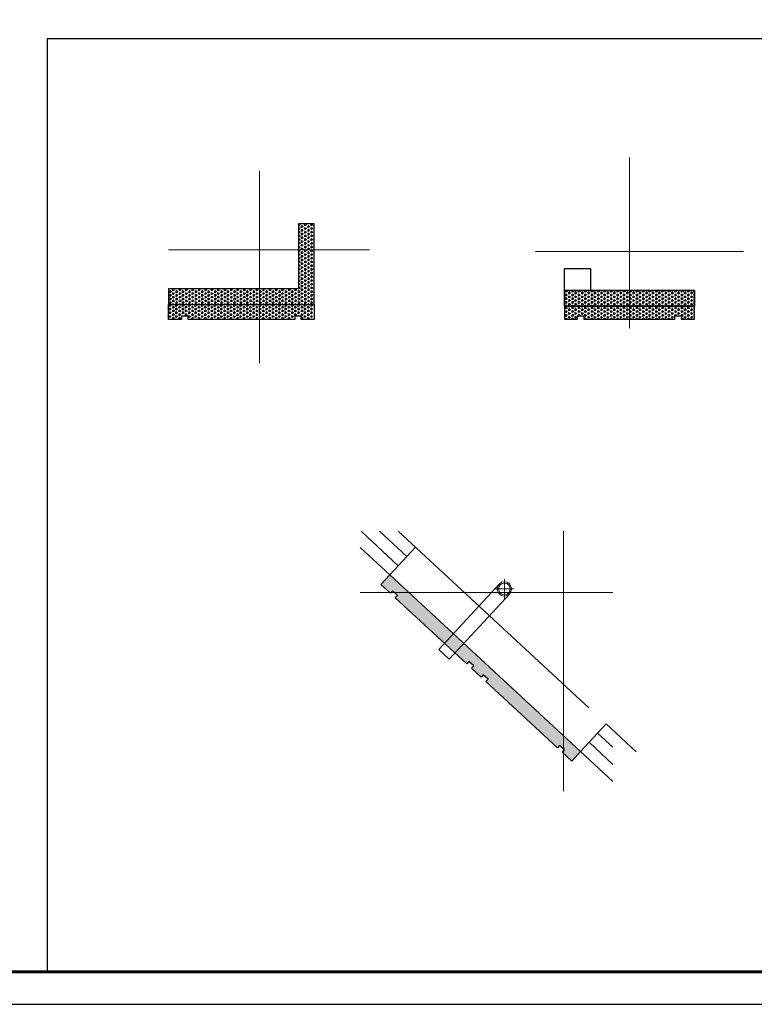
# Model space of a CAD drawing. Extents: x 447288 to 563800, y -194684 to 241749.
# Tile 5 of 91: x 472008 to 477661, y -194684 to -187111. Entities that reach past the tile are written whole.
import ezdxf

# ---------------------------------------------------------------- set-up
doc = ezdxf.new("R2010")
doc.units = 0
doc.header["$LTSCALE"] = 1000
doc.linetypes.add('DOTE', pattern=[2.42, 2, -0.2, 0.02, -0.2])
doc.linetypes.add('P+2号楼+屋顶$0$$1$DOTE', pattern=[2.42, 2, -0.2, 0.02, -0.2])
for name, color, linetype in [('A-OVER', 7, 'Continuous'), ('fill', 252, 'Continuous'), ('P+2号楼+屋顶$0$$1$A-ROOF-WATER', 4, 'Continuous'), ('PUB_TITLE', 4, 'Continuous'), ('SURFACE', 6, 'Continuous')]:
    doc.layers.add(name, color=color, linetype=linetype)
for name, color, linetype, lineweight in [('DOTE', 10, 'DOTE', 9), ('P+2号楼+屋顶$0$$1$A-LVTRY-1', 155, 'Continuous', 20), ('WINDOW', 4, 'Continuous', 20)]:
    doc.layers.add(name, color=color, linetype=linetype, lineweight=lineweight)

# ---------------------------------------------------------------- blocks, each defined once
blk = doc.blocks.new('P+2号楼+屋顶$0$$1$W-pipe-1')
at = {"layer": 'P+2号楼+屋顶$0$$1$A-LVTRY-1', "color": 1, "linetype": 'P+2号楼+屋顶$0$$1$DOTE', "ltscale": 0.01}
for points in [[(75, 0), (-75, 0)], [(0, 75), (0, -75)]]:
    blk.add_lwpolyline(points, dxfattribs=at)
at = {"layer": 'P+2号楼+屋顶$0$$1$A-LVTRY-1'}
for radius in [55, 45]:
    blk.add_circle((0, 0), radius, dxfattribs=at)
blk = doc.blocks.new('A$C73516E6C')
at = {"layer": 'DOTE'}
blk.add_lwpolyline([(0, 435), (435, 435), (435, 0)], dxfattribs=at)

msp = doc.modelspace()

# ---------------------------------------------------------------- hatches: boundary and pattern name
at = {"layer": 'fill'}
h = msp.add_hatch(dxfattribs=at)
h.set_pattern_fill('TRIANG', color=256, scale=10, angle=90, style=0)
h.set_pattern_definition([(150, (-357075.828, -280386.65), (-24.74667296, -14.2874949), [14.2875, -14.2875]), (210, (-357075.828, -280386.65), (-2.96e-06, -28.5749949), [14.2875, -14.2875]), (90, (-357088.201, -280393.794), (-24.74667, 14.2875), [14.2875, -14.2875])])
h.paths.add_polyline_path([(474273.9, -188681.4), (474153.9, -188681.4), (474153.9, -189181.4), (473153.9, -189181.4), (473153.9, -189301.4), (474273.9, -189301.4)])
h = msp.add_hatch(dxfattribs=at)
h.set_pattern_fill('TRIANG', color=256, scale=10, angle=90, style=0)
h.set_pattern_definition([(150, (-332054.354, -311559.052), (-24.74667296, -14.2874949), [14.2875, -14.2875]), (210, (-332054.354, -311559.052), (-2.96e-06, -28.5749949), [14.2875, -14.2875]), (90, (-332066.727, -311566.196), (-24.74667, 14.2875), [14.2875, -14.2875])])
h.paths.add_polyline_path([(476199.4, -189194.6), (477199.4, -189194.6), (477199.4, -189314.6), (476199.4, -189314.6)])
h = msp.add_hatch(dxfattribs=at)
h.set_pattern_fill('TRIANG', color=256, scale=10, angle=90, style=0)
h.set_pattern_definition([(150, (472826.977, -190052.398), (-24.74667, -14.2875), [14.2875, -14.2875]), (210, (472826.977, -190052.398), (-3e-06, -28.575), [14.2875, -14.2875]), (90, (472814.603, -190059.542), (-24.74667, 14.2875), [14.2875, -14.2875])])
h.paths.add_polyline_path([(473153.9, -189301.4), (474273.9, -189301.4), (474273.9, -189416.4), (474173.9, -189416.4), (474173.9, -189391.4), (474123.9, -189391.4), (474123.9, -189416.4), (473303.9, -189416.4), (473303.9, -189391.4), (473253.9, -189391.4), (473253.9, -189416.4), (473153.9, -189416.4)])
h = msp.add_hatch(dxfattribs=at)
h.set_pattern_fill('TRIANG', color=256, scale=10, angle=90, style=0)
h.set_pattern_definition([(150, (-332054.354, -311544.052), (-24.74667296, -14.2874949), [14.2875, -14.2875]), (210, (-332054.354, -311544.052), (-2.96e-06, -28.5749949), [14.2875, -14.2875]), (90, (-332066.727, -311551.196), (-24.74667, 14.2875), [14.2875, -14.2875])])
h.paths.add_polyline_path([(477199.4, -189314.6), (476199.4, -189314.6), (476199.4, -189414.6), (476299.4, -189414.6), (476299.4, -189389.6), (476349.4, -189389.6), (476349.4, -189414.6), (477049.4, -189414.6), (477049.4, -189389.6), (477099.4, -189389.6), (477099.4, -189414.6), (477199.4, -189414.6)])
h = msp.add_hatch(dxfattribs=at)
h.set_pattern_fill('TRIANG', color=256, scale=10, angle=90, style=0)
h.set_pattern_definition([(150, (-948175.916, -284359.09), (-24.74667296, -14.2874949), [14.2875, -14.2875]), (210, (-948175.916, -284359.09), (-2.96e-06, -28.5749949), [14.2875, -14.2875]), (90, (-948188.29, -284366.233), (-24.74667, 14.2875), [14.2875, -14.2875])])
h.paths.add_polyline_path([(474855.7, -191381.6), (476323.9, -192739.6), (476256, -192813.1), (476182.5, -192745.2), (476199.5, -192726.8), (476162.8, -192692.8), (476145.8, -192711.2), (475595, -192201.7), (475612, -192183.3), (475575.3, -192149.4), (475558.3, -192167.7), (475484.9, -192099.8), (475501.9, -192081.5), (475465.2, -192047.5), (475448.2, -192065.9), (474897.9, -191556.8), (474914.8, -191538.5), (474878.1, -191504.5), (474861.2, -191522.9), (474787.8, -191455)])

# ---------------------------------------------------------------- linework, layer by layer
at = {"layer": 'A-OVER'}
msp.add_lwpolyline([(481423.2, -187258.7), (472220.2, -187258.7), (472220.2, -194433.7)], dxfattribs=at)
for points in [[(476199.4, -189024.6), (476399.4, -189024.6), (476399.4, -189194.6), (476199.4, -189194.6)], [(477199.4, -189194.6), (476199.4, -189194.6), (476199.4, -189314.6), (477199.4, -189314.6)]]:
    msp.add_lwpolyline(points, close=True, dxfattribs=at)
at = {"layer": 'A-OVER', "color": 4}
msp.add_lwpolyline([(475778.4, -191526.2), (475312.9, -192029.3), (475312.9, -192029.3), (475232.2, -191954.6), (475697.7, -191451.4)], dxfattribs=at)
at = {"layer": 'DOTE'}
for p, q in [((476699.4, -188171.6), (476699.4, -189482.9)), ((473853.9, -188275), (473853.9, -189753.1)), ((474700.6, -188881.4), (473153.9, -188881.4)), ((475977.7, -188894.6), (477577.5, -188894.6)), ((474919.7, -191045.7), (476573.1, -192575.1)), ((476192.7, -191045.7), (476192.7, -193213.1)), ((476573.1, -191516.7), (474627.9, -191516.7))]:
    msp.add_line(p, q, dxfattribs=at)
at = {"layer": 'PUB_TITLE'}
msp.add_lwpolyline([(462373.2, -194683.7), (483398.2, -194683.7), (483398.2, -179833.7), (462373.2, -179833.7)], close=True, dxfattribs=at)
at = {"layer": 'PUB_TITLE', "const_width": 25}
msp.add_lwpolyline([(462998.2, -194433.7), (483148.2, -194433.7), (483148.2, -180083.7), (462998.2, -180083.7)], close=True, dxfattribs=at)
at = {"layer": 'SURFACE'}
for points in [[(474273.9, -188681.4), (474153.9, -188681.4), (474153.9, -189181.4), (473153.9, -189181.4), (473153.9, -189301.4), (474273.9, -189301.4)], [(476199.4, -189194.6), (477199.4, -189194.6), (477199.4, -189314.6), (476199.4, -189314.6)]]:
    msp.add_lwpolyline(points, close=True, dxfattribs=at)
for points in [[(473153.9, -189301.4), (474273.9, -189301.4), (474273.9, -189416.4), (474173.9, -189416.4), (474173.9, -189391.4), (474123.9, -189391.4), (474123.9, -189416.4), (473303.9, -189416.4), (473303.9, -189391.4), (473253.9, -189391.4), (473253.9, -189416.4), (473153.9, -189416.4), (473153.9, -189301.4)], [(477199.4, -189314.6), (476199.4, -189314.6), (476199.4, -189414.6), (476299.4, -189414.6), (476299.4, -189389.6), (476349.4, -189389.6), (476349.4, -189414.6), (477049.4, -189414.6), (477049.4, -189389.6), (477099.4, -189389.6), (477099.4, -189414.6), (477199.4, -189414.6), (477199.4, -189314.6)], [(474855.7, -191381.6), (476323.9, -192739.6), (476256, -192813.1), (476182.5, -192745.2), (476199.5, -192726.8), (476162.8, -192692.8), (476145.8, -192711.2), (475595, -192201.7), (475612, -192183.3), (475575.3, -192149.4), (475558.3, -192167.7), (475484.9, -192099.8), (475501.9, -192081.5), (475465.2, -192047.5), (475448.2, -192065.9), (474897.9, -191556.8), (474914.8, -191538.5), (474878.1, -191504.5), (474861.2, -191522.9), (474787.8, -191455), (474855.7, -191381.6)]]:
    msp.add_lwpolyline(points, dxfattribs=at)
at = {"layer": 'WINDOW'}
for p, q in [((474635, -191045.7), (474921.3, -191310.6)), ((474777.3, -191045.7), (474986.9, -191239.6)), ((475052.6, -191168.7), (474919.7, -191045.7)), ((474855.7, -191381.6), (474627.9, -191170.9)), ((475052.6, -191168.7), (474855.7, -191381.6))]:
    msp.add_line(p, q, dxfattribs=at)
at = {"layer": 'WINDOW', "extrusion": (0, 0, -1)}
for p, q in [((476520.8, -192526.8), (476323.9, -192739.6)), ((476520.8, -192526.8), (476752.2, -192740.9)), ((476573.1, -192706.8), (476455.1, -192597.7)), ((476573.1, -192838.5), (476389.5, -192668.7)), ((476323.9, -192739.6), (476573.1, -192970.2))]:
    msp.add_line(p, q, dxfattribs=at)

# ---------------------------------------------------------------- block references
at = {"layer": 'A-OVER', "xscale": -1}
msp.add_blockref('A$C73516E6C', (474288.9, -189316.4), dxfattribs=at)
at = {"layer": 'P+2号楼+屋顶$0$$1$A-ROOF-WATER', "xscale": 1.000036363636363, "yscale": 1.000036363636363, "zscale": 1.000036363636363, "rotation": 90.00000000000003}
msp.add_blockref('P+2号楼+屋顶$0$$1$W-pipe-1', (475737.7, -191489.1), dxfattribs=at)

doc.saveas('drawing.dxf')
